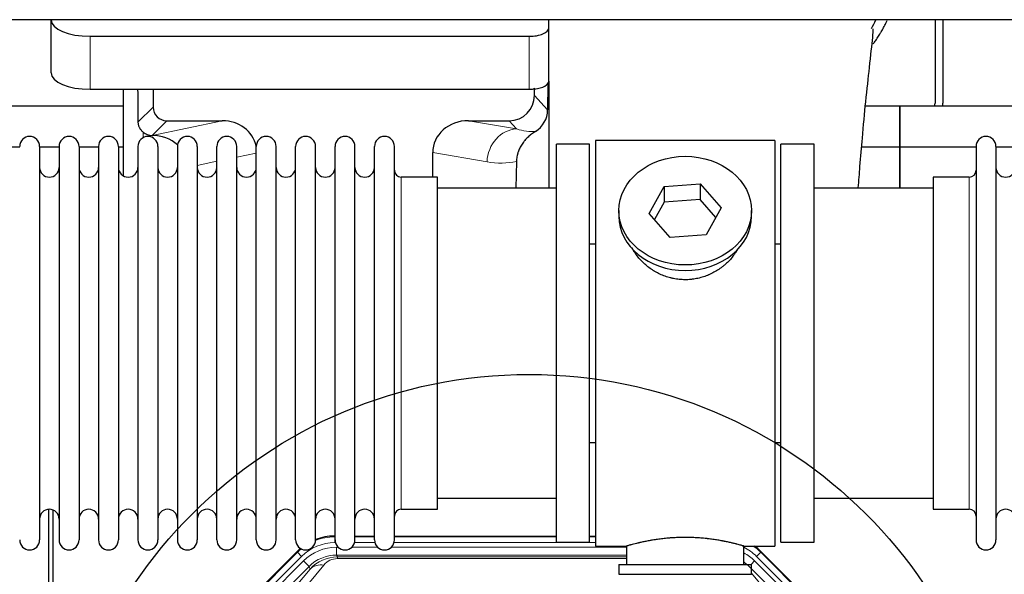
# Model space of a CAD drawing. Header units: inches. Extents: x 0 to 20790, y -12 to 14700.
# Tile 45 of 191: x 4801 to 5305, y 5283 to 5568. Entities that reach past the tile are written whole.
import ezdxf

# ---------------------------------------------------------------- set-up
doc = ezdxf.new("R2010")
doc.units = ezdxf.units.IN
doc.layers.add('1', color=7, linetype='Continuous', true_color=0xffffff)

msp = doc.modelspace()

# ---------------------------------------------------------------- linework, layer by layer
at = {"layer": '1', "color": 2, "linetype": 'Continuous', "lineweight": 25}
for p, q in [((5724.503, 5567.829), (1848.547, 5567.829)), ((4816.597, 5567.83), (4816.597, 5567.762)), ((4816.597, 5540.574), (4816.597, 5567.762)), ((5071.597, 5563.535), (5071.597, 5567.829)), ((5269.547, 5567.831), (5269.547, 5524.959)), ((5273.547, 5567.831), (5273.547, 5524.959)), ((5071.597, 5536.347), (5071.597, 5563.535)), ((4836.597, 5559.308), (5061.597, 5559.308)), ((5071.074, 5534.999), (5071.019, 5521.55)), ((5071.597, 5536.347), (5071.597, 5481.46)), ((4836.597, 5532.12), (5061.597, 5532.12)), ((4853.529, 5532.12), (4853.529, 5487.851)), ((4868.907, 5532.12), (4868.907, 5523.019)), ((5064.312, 5529.006), (5064.312, 5532.723)), ((4853.534, 5523.434), (4761.547, 5523.434)), ((5251.547, 5523.434), (5233.842, 5523.434)), ((5251.547, 5523.434), (5251.547, 5502.459)), ((5343.534, 5523.434), (5251.547, 5523.434)), ((5251.547, 5502.459), (5251.547, 5523.434)), ((4875.88, 5516.046), (4904.341, 5516.046)), ((5030.509, 5516.046), (5051.361, 5516.046)), ((4868.341, 5508.507), (4868.5, 5508.507)), ((5187.547, 5505.959), (5095.547, 5505.959)), ((5095.547, 5505.959), (5095.547, 5297.959)), ((5187.547, 5505.959), (5187.547, 5297.959)), ((4800.549, 5502.459), (4761.547, 5502.459)), ((4810.747, 5502.859), (4810.747, 5301.059)), ((4820.747, 5502.459), (4810.747, 5502.459)), ((4820.747, 5502.859), (4820.747, 5301.059)), ((4830.947, 5502.859), (4830.947, 5301.059)), ((4840.945, 5502.459), (4830.947, 5502.459)), ((4840.947, 5502.859), (4840.947, 5301.059)), ((4853.527, 5502.459), (4851.146, 5502.459)), ((4851.147, 5502.859), (4851.147, 5301.059)), ((4861.147, 5502.859), (4861.147, 5301.059)), ((4871.347, 5502.859), (4871.347, 5301.059)), ((4881.347, 5502.859), (4881.347, 5301.059)), ((4891.547, 5502.859), (4891.547, 5301.059)), ((4901.547, 5301.059), (4901.547, 5502.859)), ((4911.747, 5301.059), (4911.747, 5502.859)), ((4921.747, 5301.059), (4921.747, 5502.859)), ((4931.947, 5301.059), (4931.947, 5502.859)), ((4941.947, 5301.059), (4941.947, 5502.859)), ((4952.147, 5301.059), (4952.147, 5502.859)), ((4962.147, 5301.059), (4962.147, 5502.859)), ((4972.347, 5301.059), (4972.347, 5502.859)), ((4982.347, 5301.059), (4982.347, 5502.859)), ((4992.547, 5301.059), (4992.547, 5502.859)), ((5012.172, 5487.109), (5012.172, 5499.658)), ((5092.547, 5503.959), (5075.547, 5503.959)), ((5075.547, 5299.959), (5075.547, 5503.959)), ((5092.547, 5299.959), (5092.547, 5503.959)), ((5190.547, 5299.959), (5190.547, 5503.959)), ((5207.547, 5503.959), (5190.547, 5503.959)), ((5207.547, 5299.959), (5207.547, 5503.959)), ((5251.547, 5502.459), (5231.919, 5502.459)), ((5251.547, 5502.459), (5251.547, 5481.458)), ((5290.549, 5502.459), (5251.547, 5502.459)), ((5251.547, 5481.459), (5251.547, 5502.459)), ((5290.547, 5502.859), (5290.547, 5301.059)), ((5300.747, 5502.859), (5300.747, 5301.059)), ((5310.747, 5502.459), (5300.747, 5502.459)), ((5055.061, 5495.159), (5054.696, 5481.458)), ((5014.547, 5487.109), (4996.047, 5487.109)), ((5014.547, 5316.809), (5014.547, 5487.109)), ((5268.547, 5487.109), (5268.547, 5316.809)), ((5287.047, 5487.109), (5268.547, 5487.109)), ((5075.547, 5481.459), (5014.541, 5481.459)), ((5123.155, 5468.486), (5130.827, 5482.254)), ((5130.827, 5482.254), (5149.218, 5483.695)), ((5130.827, 5482.254), (5130.827, 5474.224)), ((5149.218, 5483.695), (5149.218, 5475.665)), ((5149.218, 5483.695), (5159.938, 5471.369)), ((5268.552, 5481.459), (5207.547, 5481.459)), ((5130.827, 5474.224), (5125.883, 5465.351)), ((5149.218, 5475.665), (5130.827, 5474.224)), ((5157.211, 5466.475), (5149.218, 5475.665)), ((5107.547, 5469.928), (5107.547, 5467.06)), ((5159.938, 5471.369), (5152.266, 5457.602)), ((5175.547, 5467.06), (5175.547, 5469.928)), ((5133.875, 5456.16), (5123.155, 5468.486)), ((5152.266, 5457.602), (5133.875, 5456.16)), ((5092.546, 5452.959), (5095.547, 5452.959)), ((5187.547, 5452.959), (5190.547, 5452.959)), ((5095.547, 5350.959), (5092.546, 5350.959)), ((5190.547, 5350.959), (5187.547, 5350.959)), ((5014.541, 5322.459), (5075.547, 5322.459)), ((5207.547, 5322.459), (5268.552, 5322.459)), ((4815.546, 4916.217), (4815.546, 5316.797)), ((4817.546, 5316.47), (4817.546, 4892.959)), ((4996.047, 5316.809), (5014.547, 5316.809)), ((5268.547, 5316.809), (5287.047, 5316.809)), ((4961.787, 5303.059), (4962.149, 5303.059)), ((4972.349, 5303.059), (4982.347, 5303.059)), ((4992.547, 5303.059), (5075.544, 5303.059)), ((5092.544, 5303.059), (5095.546, 5303.059)), ((5075.547, 5299.959), (5092.547, 5299.959)), ((5095.547, 5297.959), (5111.547, 5297.959)), ((5111.547, 5297.959), (5111.547, 5288.459)), ((5171.142, 5297.959), (5187.547, 5297.959)), ((5171.547, 5288.459), (5171.547, 5298.075)), ((5190.547, 5299.959), (5207.547, 5299.959)), ((4898.905, 5251.346), (4942.721, 5295.162)), ((5180.372, 5295.162), (5224.188, 5251.346)), ((5107.547, 5288.459), (5107.547, 5283.459)), ((5107.547, 5288.459), (5175.547, 5288.459)), ((5175.547, 5283.459), (5175.547, 5288.459)), ((5107.547, 5283.459), (5175.547, 5283.459))]:
    msp.add_line(p, q, dxfattribs=at)
at = {"layer": '1', "color": 110, "linetype": 'Continuous', "lineweight": 13}
for p, q in [((4836.597, 5532.12), (4836.597, 5559.308)), ((5061.597, 5532.12), (5061.597, 5559.308)), ((5064.312, 5529.006), (5071.019, 5521.55)), ((4861.289, 5515.401), (4868.907, 5523.019)), ((4875.88, 5516.046), (4868.341, 5508.507)), ((4868.5, 5508.507), (4904.341, 5516.046)), ((5030.509, 5516.046), (5055.152, 5511.831)), ((5055.152, 5511.831), (5051.361, 5516.046)), ((4863.737, 5507.298), (4863.737, 5510.212)), ((4921.746, 5499.47), (4911.746, 5497.367)), ((5040.017, 5494.896), (5012.172, 5499.658)), ((4901.547, 5495.221), (4891.547, 5493.118)), ((4996.047, 5316.809), (4996.047, 5487.109)), ((5287.047, 5487.109), (5287.047, 5316.809)), ((4961.787, 5303.059), (4961.942, 5302.684)), ((4961.942, 5302.684), (4962.148, 5302.684)), ((4961.942, 5299.689), (4961.942, 5302.684)), ((4972.348, 5302.684), (4982.349, 5302.684)), ((4992.549, 5302.684), (5075.544, 5302.684)), ((5092.545, 5302.684), (5095.546, 5302.684)), ((4962.334, 5299.689), (4961.942, 5299.689)), ((4962.919, 5297.331), (4963.766, 5297.331)), ((4962.919, 5293.337), (4962.919, 5297.331)), ((4970.729, 5297.331), (4983.967, 5297.331)), ((4982.535, 5299.689), (4972.161, 5299.689)), ((4990.929, 5297.331), (5111.545, 5297.331)), ((5095.546, 5299.689), (4992.362, 5299.689)), ((4899.286, 5251.196), (4942.877, 5294.787)), ((4944.995, 5292.669), (4901.404, 5249.078)), ((4942.877, 5294.787), (4942.721, 5295.162)), ((4944.995, 5292.669), (4942.877, 5294.787)), ((5111.545, 5293.337), (4962.919, 5293.337)), ((4962.919, 5293.337), (4963.314, 5292.382)), ((4963.314, 5292.382), (5111.544, 5292.382)), ((4963.314, 5291.503), (4963.314, 5292.382)), ((5180.216, 5294.787), (5178.098, 5292.669)), ((5221.689, 5249.078), (5178.098, 5292.669)), ((5180.372, 5295.162), (5180.216, 5294.787)), ((5180.216, 5294.787), (5223.807, 5251.196)), ((4903.796, 5248.136), (4945.971, 5290.311)), ((4948.796, 5287.487), (4906.62, 5245.311)), ((4956.411, 5288.196), (4930.333, 5257.023)), ((4948.796, 5287.487), (4945.971, 5290.311)), ((4949.35, 5286.15), (4948.796, 5287.487)), ((5111.544, 5291.503), (4963.314, 5291.503)), ((5216.472, 5245.311), (5174.297, 5287.487)), ((5175.269, 5288.459), (5177.121, 5290.311)), ((5219.297, 5248.136), (5177.121, 5290.311)), ((4923.272, 5254.977), (4949.35, 5286.15)), ((5175.547, 5283.994), (5199.821, 5254.977))]:
    msp.add_line(p, q, dxfattribs=at)
at = {"layer": '1', "color": 2, "linetype": 'Continuous', "lineweight": 25}
msp.add_circle((5061.546, 5141.959), 244, dxfattribs=at)
for centre, radius, start, end in [((5247.547, 5524.959), 22, 356.02453, 0), ((5251.547, 5524.959), 22, 356.02453, 0), ((4805.647, 5502.859), 5.1, 0, 180), ((4825.847, 5502.859), 5.1, 0, 180), ((4846.047, 5502.859), 5.1, 0, 180), ((4866.247, 5502.859), 5.1, 0, 180), ((4886.447, 5502.859), 5.1, 0, 180), ((4906.647, 5502.859), 5.1, 0, 180), ((4926.847, 5502.859), 5.1, 0, 180), ((4947.047, 5502.859), 5.1, 0, 180), ((4967.247, 5502.859), 5.1, 0, 180), ((4987.447, 5502.859), 5.1, 0, 180), ((5295.647, 5502.859), 5.1, 0, 180), ((4815.747, 5492.109), 5, 180, 0), ((4835.947, 5492.109), 5, 180, 0), ((4856.147, 5492.109), 5, 180, 0), ((4876.347, 5492.109), 5, 180, 0), ((4896.547, 5492.109), 5, 180, 0), ((4916.747, 5492.109), 5, 180, 0), ((4936.947, 5492.109), 5, 180, 0), ((4957.147, 5492.109), 5, 180, 0), ((4977.347, 5492.109), 5, 180, 0), ((4996.047, 5490.609), 3.5, 180, 270), ((5287.047, 5490.609), 3.5, 270, 0), ((5305.747, 5492.109), 5, 180, 0), ((4815.747, 5311.809), 5, 0, 180), ((4835.947, 5311.809), 5, 0, 180), ((4856.147, 5311.809), 5, 0, 180), ((4876.347, 5311.809), 5, 0, 180), ((4896.547, 5311.809), 5, 0, 180), ((4916.747, 5311.809), 5, 0, 180), ((4936.947, 5311.809), 5, 0, 180), ((4957.147, 5311.809), 5, 0, 180), ((4977.347, 5311.809), 5, 0, 180), ((4996.047, 5313.309), 3.5, 90, 180), ((5287.047, 5313.309), 3.5, 0, 90), ((5305.747, 5311.809), 5, 0, 180), ((4805.647, 5301.059), 5.1, 180, 0), ((4825.847, 5301.059), 5.1, 180, 0), ((4846.047, 5301.059), 5.1, 180, 0), ((4866.247, 5301.059), 5.1, 180, 0), ((4886.447, 5301.059), 5.1, 180, 0), ((4906.647, 5301.059), 5.1, 180, 0), ((4926.847, 5301.059), 5.1, 180, 0), ((4947.047, 5301.059), 5.1, 180, 0), ((4967.247, 5301.059), 5.1, 180, 0), ((4987.447, 5301.059), 5.1, 180, 0), ((5295.647, 5301.059), 5.1, 180, 0)]:
    msp.add_arc(centre, radius, start, end, dxfattribs=at)
for centre, major_axis, ratio, start_param, end_param in [((4836.597, 5567.762), (-20, 0), 0.4226815, 0, 1.5707963), ((5061.597, 5563.535), (-10, 0), 0.4226815, 1.5707963, 3.1415927), ((4836.597, 5540.574), (-20, 0), 0.4226815, 0, 1.5707963), ((5061.597, 5536.347), (-10, 0), 0.4226815, 1.8474697, 3.1415927), ((4863.737, 5081.844), (10.169, -1338.708), 0.0006671, 1.9006007, 1.9138317), ((5061.597, 5536.347), (-10, 0), 0.4226815, 1.5707963, 1.7425489), ((5061.597, 5555.493), (0, 23.658), 0.4226815, 3.3133452, 3.4165375), ((5064.224, 5535.924), (1.809, -48.123), 0.0006749, 4.7789279, 4.7881353), ((5051.271, 5529.096), (-8.754, 9.732), 0.993147, 2.4124357, 3.9763944), ((4875.934, 5523.073), (4.987, 4.987), 0.9924325, 2.3599928, 3.9231925), ((5057.979, 5521.639), (12.412, -4.015), 0.9953148, 5.572067, 6.5905896), ((4903.725, 5498.981), (-18.076, -3.802), 0.9203203, 3.1559659, 4.4876926), ((5031.267, 5498.981), (18.879, -3.229), 0.8876007, 1.7611606, 3.2922561), ((4868.341, 5515.48), (-7.027, 0), 0.9924325, 0.8563441, 1.5707963), ((4868.5, 5491.571), (-18.402, 0), 0.9203203, 3.9349859, 4.712389), ((5141.547, 5467.06), (34, 0), 0.819152, 3.1416663, 6.2831608), ((4961.818, 5276.022, 0), (10.349, -24.985), 0.998395, 2.7494612, 3.1145601), ((5161.275, 5276.022, 0), (-10.349, -24.985), 0.998395, 2.7494612, 2.9094018), ((4961.818, 5276.022, 0), (10.349, -24.985), 0.998395, 3.4494404, 3.5337241)]:
    msp.add_ellipse(centre, major_axis=major_axis, ratio=ratio, start_param=start_param, end_param=end_param, dxfattribs=at)
at = {"layer": '1', "color": 110, "linetype": 'Continuous', "lineweight": 13}
for centre, major_axis, ratio, start_param, end_param in [((5055.152, 5494.896), (-2.866, -16.757), 0.8876007, 3.3319569, 4.8630524), ((5054.909, 5525.052), (17.605, -10.298), 0.5880236, 5.056727, 5.602163), ((5039.774, 5525.052), (33.02, -17.025), 0.7759833, 5.0998257, 5.5373073), ((4961.97, 5275.656, 0), (10.345, -24.976), 0.9987509, 2.7494612, 3.1209322), ((4961.97, 5275.656, 0), (9.199, -22.209), 0.998395, 2.7494612, 3.5337241), ((4962.946, 5273.298, 0), (-9.199, 22.209), 0.998395, 5.8910538, 6.6753168), ((5161.123, 5275.656, 0), (-9.199, -22.209), 0.998395, 2.7494612, 3.0857139), ((5161.123, 5275.656), (-10.345, -24.976), 0.9987509, 2.7494612, 2.9335669), ((4961.97, 5275.656, 0), (10.345, -24.976), 0.9987509, 3.439392, 3.5337241), ((4962.946, 5273.298), (7.671, -18.519), 0.9977549, 2.7494612, 3.5337241), ((4963.868, 5271.073), (4.311, -20.925), 0.9337003, 2.9520749, 3.7363379), ((5160.147, 5273.298), (9.199, 22.209), 0.998395, 5.8910538, 6.1816355), ((4956.411, 5279.089), (-7.67, 6.416), 0.860824, 5.3364913, 6.1801624), ((4963.868, 5280.181), (2.389, -11.128), 0.8742439, 2.9560698, 3.7403327), ((5160.147, 5273.298), (-7.671, -18.519), 0.9977549, 2.7494612, 2.9288368)]:
    msp.add_ellipse(centre, major_axis=major_axis, ratio=ratio, start_param=start_param, end_param=end_param, dxfattribs=at)
at = {"layer": '1', "color": 2, "linetype": 'Continuous', "lineweight": 25}
msp.add_ellipse((5141.547, 5469.928), major_axis=(34, 0), ratio=0.819152, dxfattribs=at)
msp.add_open_spline([(5236.987, 5563.262), (5237.774, 5564.72), (5238.509, 5566.197), (5239.191, 5567.688)], degree=3, dxfattribs=at)
for points, knots in [([(5237.946, 5555.47), (5238.363, 5556.044), (5239.265, 5557.326), (5240.129, 5558.641), (5240.821, 5559.735), (5241.049, 5560.102), (5241.387, 5560.656), (5241.498, 5560.841), (5241.72, 5561.212), (5242.27, 5562.142), (5243.22, 5563.83), (5244.233, 5565.785), (5244.819, 5566.992), (5245.026, 5567.431)], [0, 0, 0, 0, 0.153447, 0.3387695, 0.3387695, 0.4314307, 0.4314307, 0.4777613, 0.4777613, 0.5240919, 0.7094144, 0.8947368, 1, 1, 1, 1]), ([(5230.251, 5481.576), (5230.528, 5485.297), (5231.201, 5494.103), (5232.463, 5509.191), (5234.149, 5527.192), (5236.194, 5545.265), (5237.52, 5557.695), (5238.012, 5562.561), (5237.8, 5562.928), (5237.745, 5562.946)], [0, 0, 0, 0, 0.0885493, 0.2132619, 0.388573, 0.591387, 0.8392089, 0.9705005, 1, 1, 1, 1]), ([(4863.737, 5510.212), (4863.548, 5510.375), (4863.368, 5510.546), (4863.03, 5510.904), (4862.87, 5511.091), (4862.571, 5511.479), (4862.432, 5511.681), (4862.286, 5511.918), (4862.27, 5511.945), (4862.238, 5511.998), (4862.223, 5512.024), (4862.176, 5512.105), (4862.085, 5512.266), (4862.002, 5512.43), (4861.844, 5512.762), (4861.751, 5512.988), (4861.589, 5513.449), (4861.52, 5513.684), (4861.45, 5513.985), (4861.437, 5514.045), (4861.412, 5514.167), (4861.401, 5514.228), (4861.369, 5514.411), (4861.351, 5514.534), (4861.307, 5514.903), (4861.291, 5515.151), (4861.289, 5515.401)], [0, 0, 0, 0, 0.125, 0.125, 0.25, 0.25, 0.375, 0.375, 0.390625, 0.390625, 0.40625, 0.40625, 0.4375, 0.5, 0.5, 0.625, 0.625, 0.75, 0.75, 0.78125, 0.78125, 0.8125, 0.8125, 0.875, 0.875, 1, 1, 1, 1]), ([(5064.775, 5510.534), (5064.434, 5510.327), (5063.766, 5509.899), (5062.804, 5509.209), (5061.883, 5508.472), (5061.296, 5507.949), (5060.723, 5507.409), (5060.444, 5507.131), (5059.899, 5506.557), (5059.635, 5506.262), (5059.313, 5505.882), (5059.249, 5505.806), (5059.123, 5505.652), (5058.936, 5505.42), (5058.754, 5505.185), (5058.399, 5504.71), (5057.946, 5504.066), (5057.536, 5503.398), (5057.147, 5502.719), (5056.963, 5502.373), (5056.618, 5501.669), (5056.457, 5501.312), (5056.158, 5500.583), (5056.02, 5500.212), (5055.863, 5499.74), (5055.832, 5499.646), (5055.787, 5499.503), (5055.773, 5499.455), (5055.744, 5499.36), (5055.672, 5499.121), (5055.606, 5498.881), (5055.459, 5498.303), (5055.375, 5497.916), (5055.235, 5497.136), (5055.18, 5496.744), (5055.098, 5495.955), (5055.072, 5495.558), (5055.061, 5495.159)], [0, 0, 0, 0, 0.0625, 0.125, 0.1875, 0.25, 0.25, 0.3125, 0.3125, 0.375, 0.375, 0.390625, 0.390625, 0.40625, 0.4375, 0.4375, 0.5, 0.5625, 0.5625, 0.625, 0.625, 0.6875, 0.6875, 0.75, 0.75, 0.765625, 0.765625, 0.7734375, 0.7734375, 0.78125, 0.8125, 0.8125, 0.875, 0.875, 0.9375, 0.9375, 1, 1, 1, 1]), ([(5144.404, 5434.636), (5143.413, 5434.542), (5142.425, 5434.497), (5140.456, 5434.504), (5139.475, 5434.556), (5137.52, 5434.754), (5136.547, 5434.9), (5135.334, 5435.143), (5135.092, 5435.195), (5134.728, 5435.277), (5134.607, 5435.305), (5134.366, 5435.363), (5133.764, 5435.511), (5133.171, 5435.676), (5131.76, 5436.104), (5130.84, 5436.432), (5129.038, 5437.171), (5128.156, 5437.582), (5126.862, 5438.26), (5126.435, 5438.496), (5125.908, 5438.804), (5125.803, 5438.866), (5125.593, 5438.992), (5125.28, 5439.182), (5124.972, 5439.376), (5123.955, 5440.035), (5123.174, 5440.594), (5121.675, 5441.773), (5120.956, 5442.392), (5119.582, 5443.689), (5118.927, 5444.367), (5117.68, 5445.781), (5117.099, 5446.505), (5116.019, 5447.987), (5115.521, 5448.744), (5114.777, 5449.998), (5114.508, 5450.485), (5114.255, 5450.979)], [0, 0, 0, 0, 0.0792205, 0.0792205, 0.1584409, 0.1584409, 0.2376614, 0.2376614, 0.2574665, 0.2574665, 0.2673691, 0.2673691, 0.2772716, 0.3168819, 0.3168819, 0.3961024, 0.3961024, 0.4753228, 0.4753228, 0.5149331, 0.5149331, 0.5248356, 0.5248356, 0.5347382, 0.5545433, 0.5545433, 0.6337638, 0.6337638, 0.7129842, 0.7129842, 0.7922047, 0.7922047, 0.8714252, 0.8714252, 0.9506456, 0.9506456, 1, 1, 1, 1]), ([(5168.445, 5450.239), (5168.285, 5449.95), (5168.119, 5449.662), (5167.887, 5449.278), (5167.828, 5449.18), (5167.708, 5448.986), (5167.526, 5448.695), (5167.339, 5448.408), (5166.958, 5447.838), (5166.694, 5447.463), (5165.876, 5446.354), (5165.293, 5445.636), (5164.052, 5444.246), (5163.395, 5443.573), (5162.527, 5442.762), (5162.262, 5442.521), (5161.993, 5442.283), (5161.812, 5442.125), (5161.721, 5442.047), (5161.264, 5441.658), (5160.892, 5441.356), (5159.755, 5440.474), (5158.971, 5439.921), (5157.351, 5438.885), (5156.514, 5438.402), (5155.219, 5437.733), (5154.781, 5437.519), (5154.113, 5437.213), (5153.889, 5437.113), (5153.55, 5436.967), (5153.436, 5436.918), (5153.208, 5436.823), (5153.094, 5436.777), (5152.066, 5436.362), (5151.138, 5436.039), (5149.259, 5435.481), (5148.306, 5435.248), (5146.857, 5434.966), (5146.371, 5434.884), (5145.638, 5434.777), (5145.392, 5434.745), (5144.899, 5434.686), (5144.652, 5434.659), (5144.404, 5434.636)], [0, 0, 0, 0, 0.0354008, 0.0354008, 0.0474583, 0.0474583, 0.0595158, 0.0836308, 0.0836308, 0.1318607, 0.1318607, 0.2283206, 0.2283206, 0.3247806, 0.3247806, 0.3488955, 0.360953, 0.360953, 0.3730105, 0.3730105, 0.4212405, 0.4212405, 0.5177004, 0.5177004, 0.6141603, 0.6141603, 0.6623903, 0.6623903, 0.6865053, 0.6865053, 0.6985627, 0.6985627, 0.7106202, 0.7106202, 0.8070802, 0.8070802, 0.9035401, 0.9035401, 0.95177, 0.95177, 0.975885, 0.975885, 1, 1, 1, 1]), ([(5171.547, 5297.959), (5171.547, 5297.959), (5171.499, 5297.973), (5171.355, 5298.014), (5171.295, 5298.031), (5171.186, 5298.063), (5171.127, 5298.079), (5171.061, 5298.098), (5171.015, 5298.111), (5170.992, 5298.118), (5170.773, 5298.18), (5170.532, 5298.247), (5169.961, 5298.406), (5169.63, 5298.496), (5168.88, 5298.697), (5168.46, 5298.808), (5167.936, 5298.943), (5167.877, 5298.958), (5167.758, 5298.988), (5167.697, 5299.003), (5167.515, 5299.05), (5167.39, 5299.081), (5167.01, 5299.176), (5166.748, 5299.241), (5165.932, 5299.439), (5165.351, 5299.576), (5164.116, 5299.856), (5163.462, 5299.999), (5162.425, 5300.215), (5162.07, 5300.288), (5161.614, 5300.378), (5161.522, 5300.396), (5161.338, 5300.432), (5161.06, 5300.486), (5160.779, 5300.54), (5159.833, 5300.718), (5159.05, 5300.856), (5157.433, 5301.124), (5156.599, 5301.252), (5155.308, 5301.434), (5154.434, 5301.552), (5153.533, 5301.662), (5152.961, 5301.728), (5152.847, 5301.741), (5152.617, 5301.766), (5152.272, 5301.804), (5151.926, 5301.841), (5151.231, 5301.911), (5150.765, 5301.955), (5149.358, 5302.078), (5148.408, 5302.148), (5146.487, 5302.262), (5145.514, 5302.306), (5144.284, 5302.343), (5143.914, 5302.352), (5143.48, 5302.361), (5143.294, 5302.365), (5143.169, 5302.367), (5143.107, 5302.368), (5142.548, 5302.376), (5142.052, 5302.38), (5140.568, 5302.38), (5139.585, 5302.365), (5137.631, 5302.308), (5136.659, 5302.265), (5135.211, 5302.18), (5134.729, 5302.148), (5134.009, 5302.095), (5133.77, 5302.077), (5133.411, 5302.048), (5133.291, 5302.038), (5133.053, 5302.018), (5132.934, 5302.008), (5131.869, 5301.915), (5130.944, 5301.821), (5129.136, 5301.614), (5128.254, 5301.5), (5126.53, 5301.258), (5125.689, 5301.128), (5124.767, 5300.976), (5124.665, 5300.959), (5124.462, 5300.925), (5124.159, 5300.874), (5123.86, 5300.822), (5123.27, 5300.717), (5122.885, 5300.647), (5121.754, 5300.435), (5121.033, 5300.291), (5119.657, 5300.005), (5119.002, 5299.861), (5118.224, 5299.685), (5117.993, 5299.632), (5117.768, 5299.58), (5117.618, 5299.545), (5117.544, 5299.528), (5117.176, 5299.442), (5116.893, 5299.374), (5116.075, 5299.175), (5115.573, 5299.049), (5114.651, 5298.813), (5114.232, 5298.702), (5113.667, 5298.551), (5113.489, 5298.503), (5113.238, 5298.434), (5113.117, 5298.401), (5113.002, 5298.369), (5112.927, 5298.349), (5112.89, 5298.338), (5112.564, 5298.248), (5112.323, 5298.18), (5111.937, 5298.071), (5111.791, 5298.029), (5111.645, 5297.987), (5111.608, 5297.977), (5111.571, 5297.966), (5111.562, 5297.963), (5111.55, 5297.96), (5111.546, 5297.959), (5111.546, 5297.959)], [0, 0, 0, 0, 0.0311289, 0.0311289, 0.0467558, 0.0467558, 0.0545693, 0.0584761, 0.0584761, 0.0623828, 0.0623828, 0.0936367, 0.0936367, 0.1248906, 0.1248906, 0.1561445, 0.1561445, 0.1600513, 0.1600513, 0.163958, 0.163958, 0.1717715, 0.1717715, 0.1873984, 0.1873984, 0.2186523, 0.2186523, 0.2499062, 0.2499062, 0.2655332, 0.2655332, 0.2694399, 0.2694399, 0.2733467, 0.2811601, 0.2811601, 0.3124141, 0.3124141, 0.343668, 0.343668, 0.3592949, 0.3749219, 0.3749219, 0.3788286, 0.3788286, 0.3827353, 0.3905488, 0.3905488, 0.4061758, 0.4061758, 0.4374297, 0.4374297, 0.4686836, 0.4686836, 0.4764971, 0.4804038, 0.4823572, 0.4823572, 0.4843105, 0.4843105, 0.4999375, 0.4999375, 0.5311914, 0.5311914, 0.5624453, 0.5624453, 0.5780723, 0.5780723, 0.5858857, 0.5858857, 0.5897925, 0.5897925, 0.5936992, 0.5936992, 0.6249531, 0.6249531, 0.656207, 0.656207, 0.6874609, 0.6874609, 0.6913677, 0.6913677, 0.6952744, 0.7030879, 0.7030879, 0.7187148, 0.7187148, 0.7499687, 0.7499687, 0.7812227, 0.7812227, 0.7890361, 0.7929429, 0.7929429, 0.7968496, 0.7968496, 0.8124766, 0.8124766, 0.8437305, 0.8437305, 0.8749844, 0.8749844, 0.8906113, 0.8906113, 0.8984248, 0.9023315, 0.9023315, 0.9062383, 0.9062383, 0.9374922, 0.9374922, 0.9687461, 0.9687461, 0.984373, 0.984373, 0.9921865, 0.9921865, 1, 1, 1, 1])]:
    msp.add_open_spline(points, degree=3, knots=knots, dxfattribs=at)

doc.saveas('drawing.dxf')
